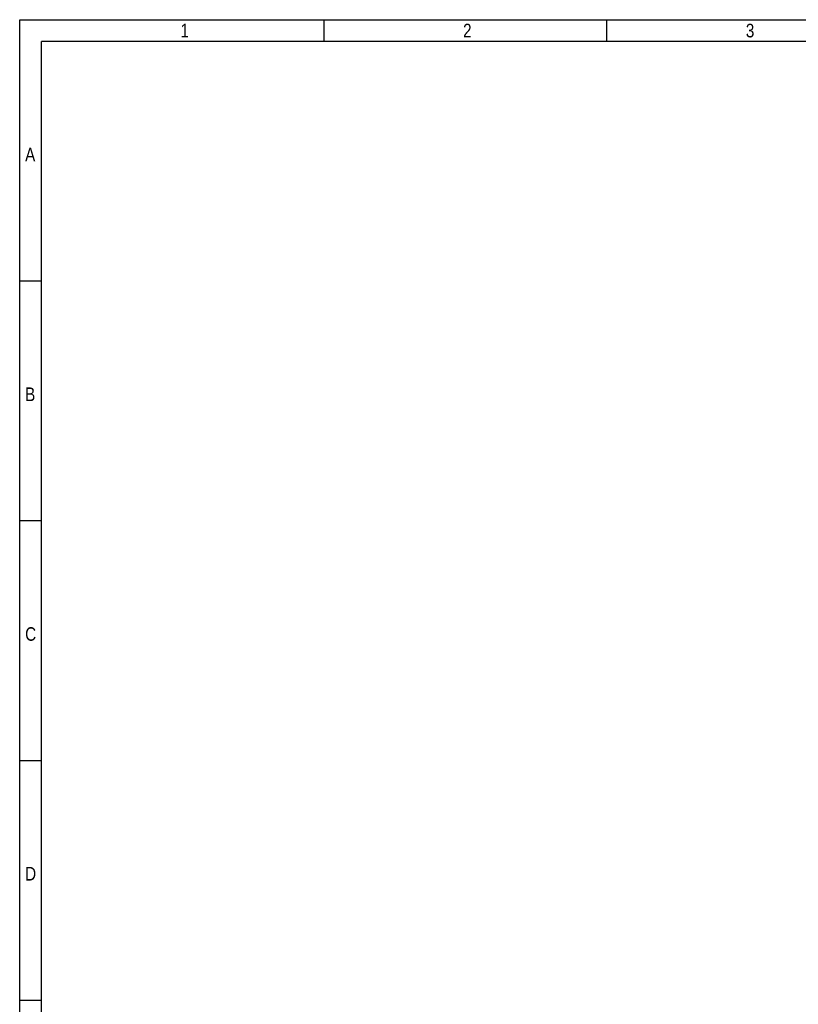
# Model space of a CAD drawing. Header units: millimetres. Extents: x 10 to 580, y 10 to 410.
# Tile 5 of 10: x 10 to 153, y 229 to 410. Entities that reach past the tile are written whole.
import ezdxf

# ---------------------------------------------------------------- set-up
doc = ezdxf.new("R2010")
doc.units = ezdxf.units.MM
doc.layers.add('10', color=7, linetype='Continuous')
doc.styles.add('SEACAD_Arial', font='arial.ttf')

msp = doc.modelspace()

# ---------------------------------------------------------------- linework, layer by layer
at = {"layer": '10', "color": 7, "linetype": 'Continuous'}
for p, q in [((65.9091, 406), (65.9091, 410)), ((117.8182, 406), (117.8182, 410)), ((580, 406), (14, 406)), ((14, 10), (14, 406)), ((14, 362), (10, 362)), ((14, 318), (10, 318)), ((14, 274), (10, 274)), ((14, 230), (10, 230))]:
    msp.add_line(p, q, dxfattribs=at)
msp.add_lwpolyline([(10, 10), (10, 410), (580, 410), (580, 10), (10, 10)], dxfattribs=at)

# ---------------------------------------------------------------- texts
at = {"layer": '10', "char_height": 2.5, "attachment_point": 1, "style": 'SEACAD_Arial'}
for s, insert, width in [('{\\farial rounded mt|b0||i0||c0|p34;\\C7;\\H2.50000002;\\W0.8;1}', (39.5, 409.25), 1.521749), ('{\\farial rounded mt|b0||i0||c0|p34;\\C7;\\H2.50000002;\\W0.8;2}', (91.409, 409.25), 1.521749), ('{\\farial rounded mt|b0||i0||c0|p34;\\C7;\\H2.50000002;\\W0.8;3}', (143.318, 409.25), 1.521749), ('{\\farial rounded mt|b0||i0||c0|p34;\\C7;\\H2.50000002;\\W0.8;A}', (11, 386.5), 1.793488), ('{\\farial rounded mt|b0||i0||c0|p34;\\C7;\\H2.50000002;\\W0.8;B}', (11, 342.5), 1.793488), ('{\\farial rounded mt|b0||i0||c0|p34;\\C7;\\H2.50000002;\\W0.8;C}', (11, 298.5), 1.956532), ('{\\farial rounded mt|b0||i0||c0|p34;\\C7;\\H2.50000002;\\W0.8;D}', (11, 254.5), 1.956532)]:
    msp.add_mtext(s, dxfattribs=dict(at, insert=insert, width=width))

doc.saveas('drawing.dxf')
